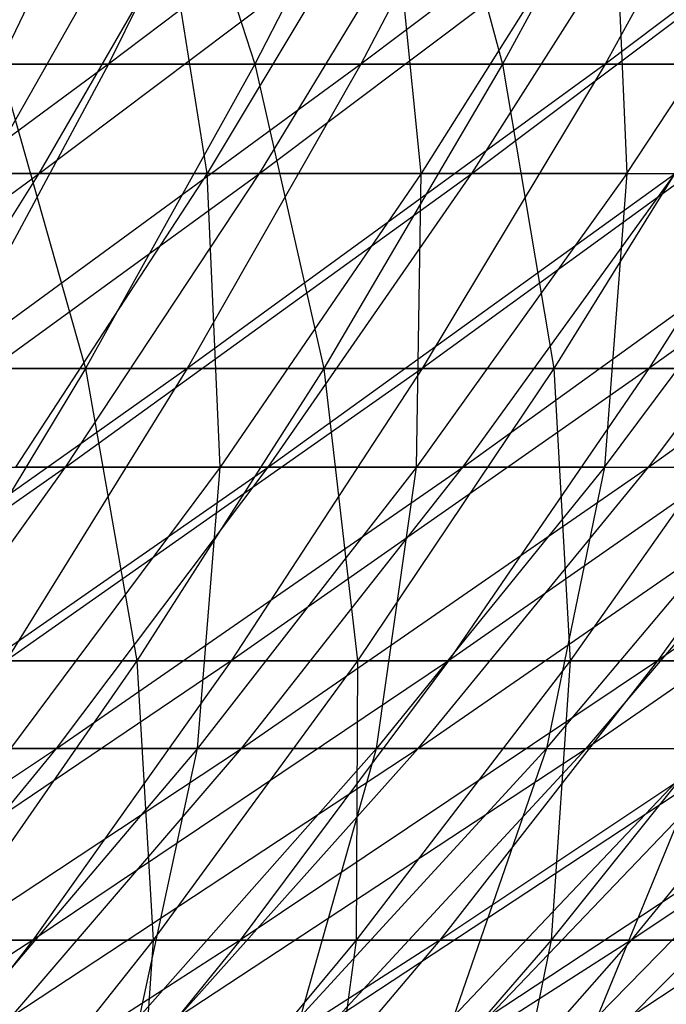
# Model space of a CAD drawing. Extents: x -125 to 125, y -143 to 0.
# Tile 156 of 256: x 25.01 to 28.9, y -128.68 to -122.75. Entities that reach past the tile are written whole.
import ezdxf

# ---------------------------------------------------------------- set-up
doc = ezdxf.new("R2010")
doc.units = 0
doc.header["$LTSCALE"] = 25.4
doc.layers.get('0').update_dxf_attribs({"linetype": 'CONTINUOUS'})

# ---------------------------------------------------------------- blocks, each defined once
blk = doc.blocks.new('NL2500027000_STL_3')
at = {"color": 0}
for p, q in [((25.7988, -121.1187, 38.3663), (24.8825, -123.0214, 37.0036)), ((25.7988, -121.1187, 38.3663), (24.8825, -123.0214, 37.0036)), ((26.4794, -121.1187, -37.8998), (25.5389, -123.0214, -36.5537)), ((26.4794, -121.1187, -37.8998), (25.5389, -123.0214, -36.5537)), ((28.0536, -121.1187, -36.7498), (25.5389, -123.0214, -36.5537)), ((28.0536, -121.1187, -36.7498), (25.5389, -123.0214, -36.5537)), ((25.7988, -121.1187, 38.3663), (26.4203, -123.0214, 35.9217)), ((25.7988, -121.1187, 38.3663), (26.4203, -123.0214, 35.9217)), ((27.3933, -121.1187, 37.2446), (26.4203, -123.0214, 35.9217)), ((27.3933, -121.1187, 37.2446), (26.4203, -123.0214, 35.9217)), ((28.0536, -121.1187, -36.7498), (27.0572, -123.0214, -35.4445)), ((28.0536, -121.1187, -36.7498), (27.0572, -123.0214, -35.4445)), ((29.5779, -121.1187, -35.5345), (27.0572, -123.0214, -35.4445)), ((29.5779, -121.1187, -35.5345), (27.0572, -123.0214, -35.4445)), ((27.3933, -121.1187, 37.2446), (27.9112, -123.0214, 34.776)), ((27.3933, -121.1187, 37.2446), (27.9112, -123.0214, 34.776)), ((28.939, -121.1187, 36.0567), (27.9112, -123.0214, 34.776)), ((28.939, -121.1187, 36.0567), (27.9112, -123.0214, 34.776)), ((29.5779, -121.1187, -35.5345), (28.5273, -123.0214, -34.2724)), ((29.5779, -121.1187, -35.5345), (28.5273, -123.0214, -34.2724)), ((31.0496, -121.1187, -34.256), (28.5273, -123.0214, -34.2724)), ((31.0496, -121.1187, -34.256), (28.5273, -123.0214, -34.2724)), ((25.8415, -121.8387, 32.5473), (24.7945, -123.6793, 31.2286)), ((25.8415, -121.8387, 32.5473), (24.7945, -123.6793, 31.2286)), ((25.1218, -123.6793, -30.9659), (26.1827, -121.8387, -32.2735)), ((25.1218, -123.6793, -30.9659), (26.1827, -121.8387, -32.2735)), ((25.1218, -123.6793, -30.9659), (27.5655, -121.8387, -31.1007)), ((25.1218, -123.6793, -30.9659), (27.5655, -121.8387, -31.1007)), ((26.1331, -123.6793, 30.1173), (25.8415, -121.8387, 32.5473)), ((26.1331, -123.6793, 30.1173), (25.8415, -121.8387, 32.5473)), ((27.2366, -121.8387, 31.3891), (26.1331, -123.6793, 30.1173)), ((27.2366, -121.8387, 31.3891), (26.1331, -123.6793, 30.1173)), ((26.4486, -123.6793, -29.8406), (27.5655, -121.8387, -31.1007)), ((26.4486, -123.6793, -29.8406), (27.5655, -121.8387, -31.1007)), ((26.4486, -123.6793, -29.8406), (28.8959, -121.8387, -29.8687)), ((26.4486, -123.6793, -29.8406), (28.8959, -121.8387, -29.8687)), ((27.4219, -123.6793, 28.9487), (27.2366, -121.8387, 31.3891)), ((27.4219, -123.6793, 28.9487), (27.2366, -121.8387, 31.3891)), ((28.5799, -121.8387, 30.1712), (27.4219, -123.6793, 28.9487)), ((28.5799, -121.8387, 30.1712), (27.4219, -123.6793, 28.9487)), ((27.7251, -123.6793, -28.6585), (28.8959, -121.8387, -29.8687)), ((27.7251, -123.6793, -28.6585), (28.8959, -121.8387, -29.8687)), ((27.7251, -123.6793, -28.6585), (30.1712, -121.8387, -28.5799)), ((27.7251, -123.6793, -28.6585), (30.1712, -121.8387, -28.5799)), ((28.5799, -121.8387, 30.1712), (28.6585, -123.6793, 27.7251)), ((28.5799, -121.8387, 30.1712), (28.6585, -123.6793, 27.7251)), ((28.6585, -123.6793, 27.7251), (29.8687, -121.8387, 28.8959)), ((28.6585, -123.6793, 27.7251), (29.8687, -121.8387, 28.8959)), ((25.5389, -123.0214, -36.5537), (23.0503, -124.8536, -36.1473)), ((25.5389, -123.0214, -36.5537), (23.0503, -124.8536, -36.1473)), ((25.5389, -123.0214, -36.5537), (23.9752, -123.0214, -37.5978)), ((25.5389, -123.0214, -36.5537), (23.9752, -123.0214, -37.5978)), ((25.5389, -123.0214, -36.5537), (24.5536, -124.8536, -35.1434)), ((25.5389, -123.0214, -36.5537), (24.5536, -124.8536, -35.1434)), ((27.0572, -123.0214, -35.4445), (24.5536, -124.8536, -35.1434)), ((27.0572, -123.0214, -35.4445), (24.5536, -124.8536, -35.1434)), ((24.8825, -123.0214, 37.0036), (26.4203, -123.0214, 35.9217)), ((24.8825, -123.0214, 37.0036), (26.4203, -123.0214, 35.9217)), ((24.8825, -123.0214, 37.0036), (25.401, -124.8536, 34.5359)), ((24.8825, -123.0214, 37.0036), (25.401, -124.8536, 34.5359)), ((26.4203, -123.0214, 35.9217), (25.401, -124.8536, 34.5359)), ((26.4203, -123.0214, 35.9217), (25.401, -124.8536, 34.5359)), ((27.0572, -123.0214, -35.4445), (25.5389, -123.0214, -36.5537)), ((27.0572, -123.0214, -35.4445), (25.5389, -123.0214, -36.5537)), ((27.0572, -123.0214, -35.4445), (26.0133, -124.8536, -34.0771)), ((27.0572, -123.0214, -35.4445), (26.0133, -124.8536, -34.0771)), ((28.5273, -123.0214, -34.2724), (26.0133, -124.8536, -34.0771)), ((28.5273, -123.0214, -34.2724), (26.0133, -124.8536, -34.0771)), ((26.4203, -123.0214, 35.9217), (27.9112, -123.0214, 34.776)), ((26.4203, -123.0214, 35.9217), (27.9112, -123.0214, 34.776)), ((26.4203, -123.0214, 35.9217), (26.8344, -124.8536, 33.4344)), ((26.4203, -123.0214, 35.9217), (26.8344, -124.8536, 33.4344)), ((27.9112, -123.0214, 34.776), (26.8344, -124.8536, 33.4344)), ((27.9112, -123.0214, 34.776), (26.8344, -124.8536, 33.4344)), ((28.5273, -123.0214, -34.2724), (27.0572, -123.0214, -35.4445)), ((28.5273, -123.0214, -34.2724), (27.0572, -123.0214, -35.4445)), ((28.5273, -123.0214, -34.2724), (27.4268, -124.8536, -32.9502)), ((28.5273, -123.0214, -34.2724), (27.4268, -124.8536, -32.9502)), ((29.9468, -123.0214, -33.0393), (27.4268, -124.8536, -32.9502)), ((29.9468, -123.0214, -33.0393), (27.4268, -124.8536, -32.9502)), ((27.9112, -123.0214, 34.776), (29.3524, -123.0214, 33.5685)), ((27.9112, -123.0214, 34.776), (29.3524, -123.0214, 33.5685)), ((27.9112, -123.0214, 34.776), (28.22, -124.8536, 32.2734)), ((27.9112, -123.0214, 34.776), (28.22, -124.8536, 32.2734)), ((29.3524, -123.0214, 33.5685), (28.22, -124.8536, 32.2734)), ((29.3524, -123.0214, 33.5685), (28.22, -124.8536, 32.2734)), ((29.9468, -123.0214, -33.0393), (28.5273, -123.0214, -34.2724)), ((29.9468, -123.0214, -33.0393), (28.5273, -123.0214, -34.2724)), ((29.9468, -123.0214, -33.0393), (28.7914, -124.8536, -31.7647)), ((29.9468, -123.0214, -33.0393), (28.7914, -124.8536, -31.7647)), ((31.313, -123.0214, -31.7475), (28.7914, -124.8536, -31.7647)), ((31.313, -123.0214, -31.7475), (28.7914, -124.8536, -31.7647)), ((22.6989, -125.4471, -30.6182), (25.1218, -123.6793, -30.9659)), ((22.6989, -125.4471, -30.6182), (25.1218, -123.6793, -30.9659)), ((23.7472, -123.6793, -32.0322), (25.1218, -123.6793, -30.9659)), ((23.7472, -123.6793, -32.0322), (25.1218, -123.6793, -30.9659)), ((24.0129, -125.4471, -29.599), (25.1218, -123.6793, -30.9659)), ((24.0129, -125.4471, -29.599), (25.1218, -123.6793, -30.9659)), ((24.0129, -125.4471, -29.599), (26.4486, -123.6793, -29.8406)), ((24.0129, -125.4471, -29.599), (26.4486, -123.6793, -29.8406)), ((26.1331, -123.6793, 30.1173), (24.7945, -123.6793, 31.2286)), ((26.1331, -123.6793, 30.1173), (24.7945, -123.6793, 31.2286)), ((26.1331, -123.6793, 30.1173), (24.9795, -125.4471, 28.7879)), ((26.1331, -123.6793, 30.1173), (24.9795, -125.4471, 28.7879)), ((25.1218, -123.6793, -30.9659), (26.4486, -123.6793, -29.8406)), ((25.1218, -123.6793, -30.9659), (26.4486, -123.6793, -29.8406)), ((25.2811, -125.4471, -28.5234), (26.4486, -123.6793, -29.8406)), ((25.2811, -125.4471, -28.5234), (26.4486, -123.6793, -29.8406)), ((25.2811, -125.4471, -28.5234), (27.7251, -123.6793, -28.6585)), ((25.2811, -125.4471, -28.5234), (27.7251, -123.6793, -28.6585)), ((27.4219, -123.6793, 28.9487), (26.1331, -123.6793, 30.1173)), ((27.4219, -123.6793, 28.9487), (26.1331, -123.6793, 30.1173)), ((26.2114, -125.4471, 27.6709), (26.1331, -123.6793, 30.1173)), ((26.2114, -125.4471, 27.6709), (26.1331, -123.6793, 30.1173)), ((27.4219, -123.6793, 28.9487), (26.2114, -125.4471, 27.6709)), ((27.4219, -123.6793, 28.9487), (26.2114, -125.4471, 27.6709)), ((26.4486, -123.6793, -29.8406), (27.7251, -123.6793, -28.6585)), ((26.4486, -123.6793, -29.8406), (27.7251, -123.6793, -28.6585)), ((26.5012, -125.4471, -27.3935), (27.7251, -123.6793, -28.6585)), ((26.5012, -125.4471, -27.3935), (27.7251, -123.6793, -28.6585)), ((26.5012, -125.4471, -27.3935), (28.9487, -123.6793, -27.4219)), ((26.5012, -125.4471, -27.3935), (28.9487, -123.6793, -27.4219)), ((28.6585, -123.6793, 27.7251), (27.3935, -125.4471, 26.5012)), ((27.3935, -125.4471, 26.5012), (27.4219, -123.6793, 28.9487)), ((28.6585, -123.6793, 27.7251), (27.3935, -125.4471, 26.5012)), ((27.3935, -125.4471, 26.5012), (27.4219, -123.6793, 28.9487)), ((28.6585, -123.6793, 27.7251), (27.4219, -123.6793, 28.9487)), ((28.6585, -123.6793, 27.7251), (27.4219, -123.6793, 28.9487)), ((27.6709, -125.4471, -26.2114), (28.9487, -123.6793, -27.4219)), ((27.6709, -125.4471, -26.2114), (28.9487, -123.6793, -27.4219)), ((27.6709, -125.4471, -26.2114), (30.1173, -123.6793, -26.1331)), ((27.6709, -125.4471, -26.2114), (30.1173, -123.6793, -26.1331)), ((27.7251, -123.6793, -28.6585), (28.9487, -123.6793, -27.4219)), ((27.7251, -123.6793, -28.6585), (28.9487, -123.6793, -27.4219)), ((28.6585, -123.6793, 27.7251), (28.5234, -125.4471, 25.2811)), ((28.5234, -125.4471, 25.2811), (29.8406, -123.6793, 26.4486)), ((28.5234, -125.4471, 25.2811), (29.8406, -123.6793, 26.4486)), ((28.6585, -123.6793, 27.7251), (28.5234, -125.4471, 25.2811)), ((28.6585, -123.6793, 27.7251), (29.8406, -123.6793, 26.4486)), ((28.6585, -123.6793, 27.7251), (29.8406, -123.6793, 26.4486)), ((28.7879, -125.4471, -24.9795), (30.1173, -123.6793, -26.1331)), ((28.7879, -125.4471, -24.9795), (30.1173, -123.6793, -26.1331)), ((28.7879, -125.4471, -24.9795), (31.2286, -123.6793, -24.7945)), ((28.7879, -125.4471, -24.9795), (31.2286, -123.6793, -24.7945)), ((26.0133, -124.8536, -34.0771), (23.5252, -126.6122, -33.6715)), ((26.0133, -124.8536, -34.0771), (23.5252, -126.6122, -33.6715)), ((23.9225, -124.8536, 35.576), (25.401, -124.8536, 34.5359)), ((23.9225, -124.8536, 35.576), (25.401, -124.8536, 34.5359)), ((25.401, -124.8536, 34.5359), (24.3372, -126.6122, 33.0894)), ((25.401, -124.8536, 34.5359), (24.3372, -126.6122, 33.0894)), ((26.0133, -124.8536, -34.0771), (24.5536, -124.8536, -35.1434)), ((26.0133, -124.8536, -34.0771), (24.5536, -124.8536, -35.1434)), ((26.0133, -124.8536, -34.0771), (24.9238, -126.6122, -32.6498)), ((26.0133, -124.8536, -34.0771), (24.9238, -126.6122, -32.6498)), ((27.4268, -124.8536, -32.9502), (24.9238, -126.6122, -32.6498)), ((27.4268, -124.8536, -32.9502), (24.9238, -126.6122, -32.6498)), ((25.401, -124.8536, 34.5359), (26.8344, -124.8536, 33.4344)), ((25.401, -124.8536, 34.5359), (26.8344, -124.8536, 33.4344)), ((25.401, -124.8536, 34.5359), (25.7105, -126.6122, 32.034)), ((25.401, -124.8536, 34.5359), (25.7105, -126.6122, 32.034)), ((26.8344, -124.8536, 33.4344), (25.7105, -126.6122, 32.034)), ((26.8344, -124.8536, 33.4344), (25.7105, -126.6122, 32.034)), ((27.4268, -124.8536, -32.9502), (26.0133, -124.8536, -34.0771)), ((27.4268, -124.8536, -32.9502), (26.0133, -124.8536, -34.0771)), ((27.4268, -124.8536, -32.9502), (26.278, -126.6122, -31.5701)), ((27.4268, -124.8536, -32.9502), (26.278, -126.6122, -31.5701)), ((28.7914, -124.8536, -31.7647), (26.278, -126.6122, -31.5701)), ((28.7914, -124.8536, -31.7647), (26.278, -126.6122, -31.5701)), ((26.8344, -124.8536, 33.4344), (28.22, -124.8536, 32.2734)), ((26.8344, -124.8536, 33.4344), (28.22, -124.8536, 32.2734)), ((26.8344, -124.8536, 33.4344), (27.0381, -126.6122, 30.9217)), ((26.8344, -124.8536, 33.4344), (27.0381, -126.6122, 30.9217)), ((28.22, -124.8536, 32.2734), (27.0381, -126.6122, 30.9217)), ((28.22, -124.8536, 32.2734), (27.0381, -126.6122, 30.9217)), ((28.7914, -124.8536, -31.7647), (27.4268, -124.8536, -32.9502)), ((28.7914, -124.8536, -31.7647), (27.4268, -124.8536, -32.9502)), ((28.7914, -124.8536, -31.7647), (27.5856, -126.6122, -30.4343)), ((28.7914, -124.8536, -31.7647), (27.5856, -126.6122, -30.4343)), ((30.1049, -124.8536, -30.5227), (27.5856, -126.6122, -30.4343)), ((30.1049, -124.8536, -30.5227), (27.5856, -126.6122, -30.4343)), ((28.22, -124.8536, 32.2734), (29.5554, -124.8536, 31.055)), ((28.22, -124.8536, 32.2734), (29.5554, -124.8536, 31.055)), ((28.22, -124.8536, 32.2734), (28.3176, -126.6122, 29.7544)), ((28.22, -124.8536, 32.2734), (28.3176, -126.6122, 29.7544)), ((29.5554, -124.8536, 31.055), (28.3176, -126.6122, 29.7544)), ((29.5554, -124.8536, 31.055), (28.3176, -126.6122, 29.7544)), ((30.1049, -124.8536, -30.5227), (28.7914, -124.8536, -31.7647)), ((30.1049, -124.8536, -30.5227), (28.7914, -124.8536, -31.7647)), ((30.1049, -124.8536, -30.5227), (28.844, -126.6122, -29.2443)), ((30.1049, -124.8536, -30.5227), (28.844, -126.6122, -29.2443)), ((31.3649, -124.8536, -29.2264), (28.844, -126.6122, -29.2443)), ((31.3649, -124.8536, -29.2264), (28.844, -126.6122, -29.2443)), ((22.8578, -127.1389, -28.1752), (25.2811, -125.4471, -28.5234)), ((22.8578, -127.1389, -28.1752), (25.2811, -125.4471, -28.5234)), ((24.0129, -125.4471, -29.599), (25.2811, -125.4471, -28.5234)), ((24.0129, -125.4471, -29.599), (25.2811, -125.4471, -28.5234)), ((24.0651, -127.1389, -27.1514), (25.2811, -125.4471, -28.5234)), ((24.0651, -127.1389, -27.1514), (25.2811, -125.4471, -28.5234)), ((24.0651, -127.1389, -27.1514), (26.5012, -125.4471, -27.3935)), ((24.0651, -127.1389, -27.1514), (26.5012, -125.4471, -27.3935)), ((26.2114, -125.4471, 27.6709), (24.9506, -127.1389, 26.3399)), ((26.2114, -125.4471, 27.6709), (24.9506, -127.1389, 26.3399)), ((26.2114, -125.4471, 27.6709), (24.9795, -125.4471, 28.7879)), ((26.2114, -125.4471, 27.6709), (24.9795, -125.4471, 28.7879)), ((25.2265, -127.1389, -26.0758), (26.5012, -125.4471, -27.3935)), ((25.2265, -127.1389, -26.0758), (26.5012, -125.4471, -27.3935)), ((25.2265, -127.1389, -26.0758), (27.6709, -125.4471, -26.2114)), ((25.2265, -127.1389, -26.0758), (27.6709, -125.4471, -26.2114)), ((25.2811, -125.4471, -28.5234), (26.5012, -125.4471, -27.3935)), ((25.2811, -125.4471, -28.5234), (26.5012, -125.4471, -27.3935)), ((27.3935, -125.4471, 26.5012), (26.0758, -127.1389, 25.2265)), ((26.0758, -127.1389, 25.2265), (26.2114, -125.4471, 27.6709)), ((27.3935, -125.4471, 26.5012), (26.0758, -127.1389, 25.2265)), ((26.0758, -127.1389, 25.2265), (26.2114, -125.4471, 27.6709)), ((27.3935, -125.4471, 26.5012), (26.2114, -125.4471, 27.6709)), ((27.3935, -125.4471, 26.5012), (26.2114, -125.4471, 27.6709)), ((26.3399, -127.1389, -24.9506), (27.6709, -125.4471, -26.2114)), ((26.3399, -127.1389, -24.9506), (27.6709, -125.4471, -26.2114)), ((26.3399, -127.1389, -24.9506), (28.7879, -125.4471, -24.9795)), ((26.3399, -127.1389, -24.9506), (28.7879, -125.4471, -24.9795)), ((26.5012, -125.4471, -27.3935), (27.6709, -125.4471, -26.2114)), ((26.5012, -125.4471, -27.3935), (27.6709, -125.4471, -26.2114)), ((28.5234, -125.4471, 25.2811), (27.1514, -127.1389, 24.0651)), ((27.1514, -127.1389, 24.0651), (27.3935, -125.4471, 26.5012)), ((28.5234, -125.4471, 25.2811), (27.1514, -127.1389, 24.0651)), ((27.1514, -127.1389, 24.0651), (27.3935, -125.4471, 26.5012)), ((28.5234, -125.4471, 25.2811), (27.3935, -125.4471, 26.5012)), ((28.5234, -125.4471, 25.2811), (27.3935, -125.4471, 26.5012)), ((27.4032, -127.1389, -23.778), (28.7879, -125.4471, -24.9795)), ((27.4032, -127.1389, -23.778), (28.7879, -125.4471, -24.9795)), ((27.4032, -127.1389, -23.778), (29.8501, -125.4471, -23.7)), ((27.4032, -127.1389, -23.778), (29.8501, -125.4471, -23.7)), ((27.6709, -125.4471, -26.2114), (28.7879, -125.4471, -24.9795)), ((27.6709, -125.4471, -26.2114), (28.7879, -125.4471, -24.9795)), ((28.5234, -125.4471, 25.2811), (28.1752, -127.1389, 22.8578)), ((28.1752, -127.1389, 22.8578), (29.599, -125.4471, 24.0129)), ((28.1752, -127.1389, 22.8578), (29.599, -125.4471, 24.0129)), ((28.5234, -125.4471, 25.2811), (28.1752, -127.1389, 22.8578)), ((28.4143, -127.1389, -22.56), (29.8501, -125.4471, -23.7)), ((28.4143, -127.1389, -22.56), (29.8501, -125.4471, -23.7)), ((28.4143, -127.1389, -22.56), (30.8554, -125.4471, -22.3754)), ((28.4143, -127.1389, -22.56), (30.8554, -125.4471, -22.3754)), ((28.5234, -125.4471, 25.2811), (29.599, -125.4471, 24.0129)), ((28.5234, -125.4471, 25.2811), (29.599, -125.4471, 24.0129)), ((28.7879, -125.4471, -24.9795), (29.8501, -125.4471, -23.7)), ((28.7879, -125.4471, -24.9795), (29.8501, -125.4471, -23.7)), ((26.278, -126.6122, -31.5701), (23.7905, -128.294, -31.1653)), ((26.278, -126.6122, -31.5701), (23.7905, -128.294, -31.1653)), ((24.3372, -126.6122, 33.0894), (25.7105, -126.6122, 32.034)), ((24.3372, -126.6122, 33.0894), (25.7105, -126.6122, 32.034)), ((25.7105, -126.6122, 32.034), (24.5415, -128.294, 30.5775)), ((25.7105, -126.6122, 32.034), (24.5415, -128.294, 30.5775)), ((26.278, -126.6122, -31.5701), (24.9238, -126.6122, -32.6498)), ((26.278, -126.6122, -31.5701), (24.9238, -126.6122, -32.6498)), ((26.278, -126.6122, -31.5701), (25.0832, -128.294, -30.1347)), ((26.278, -126.6122, -31.5701), (25.0832, -128.294, -30.1347)), ((27.5856, -126.6122, -30.4343), (25.0832, -128.294, -30.1347)), ((27.5856, -126.6122, -30.4343), (25.0832, -128.294, -30.1347)), ((25.7105, -126.6122, 32.034), (27.0381, -126.6122, 30.9217)), ((25.7105, -126.6122, 32.034), (27.0381, -126.6122, 30.9217)), ((25.7105, -126.6122, 32.034), (25.8087, -128.294, 29.5157)), ((25.7105, -126.6122, 32.034), (25.8087, -128.294, 29.5157)), ((27.0381, -126.6122, 30.9217), (25.8087, -128.294, 29.5157)), ((27.0381, -126.6122, 30.9217), (25.8087, -128.294, 29.5157)), ((27.5856, -126.6122, -30.4343), (26.278, -126.6122, -31.5701)), ((27.5856, -126.6122, -30.4343), (26.278, -126.6122, -31.5701)), ((27.5856, -126.6122, -30.4343), (26.3313, -128.294, -29.0505)), ((27.5856, -126.6122, -30.4343), (26.3313, -128.294, -29.0505)), ((28.844, -126.6122, -29.2443), (26.3313, -128.294, -29.0505)), ((28.844, -126.6122, -29.2443), (26.3313, -128.294, -29.0505)), ((28.3176, -126.6122, 29.7544), (27.03, -128.294, 28.4015)), ((28.3176, -126.6122, 29.7544), (27.03, -128.294, 28.4015)), ((27.0381, -126.6122, 30.9217), (27.03, -128.294, 28.4015)), ((27.0381, -126.6122, 30.9217), (27.03, -128.294, 28.4015)), ((27.0381, -126.6122, 30.9217), (28.3176, -126.6122, 29.7544)), ((27.0381, -126.6122, 30.9217), (28.3176, -126.6122, 29.7544)), ((28.844, -126.6122, -29.2443), (27.5326, -128.294, -27.9146)), ((28.844, -126.6122, -29.2443), (27.5326, -128.294, -27.9146)), ((30.0512, -126.6122, -28.0023), (27.5326, -128.294, -27.9146)), ((30.0512, -126.6122, -28.0023), (27.5326, -128.294, -27.9146)), ((28.844, -126.6122, -29.2443), (27.5856, -126.6122, -30.4343)), ((28.844, -126.6122, -29.2443), (27.5856, -126.6122, -30.4343)), ((29.5467, -126.6122, 28.5341), (28.2033, -128.294, 27.2367)), ((29.5467, -126.6122, 28.5341), (28.2033, -128.294, 27.2367)), ((28.3176, -126.6122, 29.7544), (28.2033, -128.294, 27.2367)), ((28.3176, -126.6122, 29.7544), (28.2033, -128.294, 27.2367)), ((28.3176, -126.6122, 29.7544), (29.5467, -126.6122, 28.5341)), ((28.3176, -126.6122, 29.7544), (29.5467, -126.6122, 28.5341)), ((30.0512, -126.6122, -28.0023), (28.6849, -128.294, -26.7291)), ((30.0512, -126.6122, -28.0023), (28.6849, -128.294, -26.7291)), ((31.205, -126.6122, -26.7106), (28.6849, -128.294, -26.7291)), ((31.205, -126.6122, -26.7106), (28.6849, -128.294, -26.7291)), ((30.0512, -126.6122, -28.0023), (28.844, -126.6122, -29.2443)), ((30.0512, -126.6122, -28.0023), (28.844, -126.6122, -29.2443)), ((22.8027, -128.7517, -25.7271), (25.2265, -127.1389, -26.0758)), ((22.8027, -128.7517, -25.7271), (25.2265, -127.1389, -26.0758)), ((23.9032, -128.7517, -24.708), (25.2265, -127.1389, -26.0758)), ((23.9032, -128.7517, -24.708), (25.2265, -127.1389, -26.0758)), ((23.9032, -128.7517, -24.708), (26.3399, -127.1389, -24.9506)), ((23.9032, -128.7517, -24.708), (26.3399, -127.1389, -24.9506)), ((24.0651, -127.1389, -27.1514), (25.2265, -127.1389, -26.0758)), ((24.0651, -127.1389, -27.1514), (25.2265, -127.1389, -26.0758)), ((26.0758, -127.1389, 25.2265), (24.708, -128.7517, 23.9032)), ((26.0758, -127.1389, 25.2265), (24.708, -128.7517, 23.9032)), ((26.0758, -127.1389, 25.2265), (24.9506, -127.1389, 26.3399)), ((26.0758, -127.1389, 25.2265), (24.9506, -127.1389, 26.3399)), ((24.9582, -128.7517, -23.6418), (26.3399, -127.1389, -24.9506)), ((24.9582, -128.7517, -23.6418), (26.3399, -127.1389, -24.9506)), ((24.9582, -128.7517, -23.6418), (27.4032, -127.1389, -23.778)), ((24.9582, -128.7517, -23.6418), (27.4032, -127.1389, -23.778)), ((25.2265, -127.1389, -26.0758), (26.3399, -127.1389, -24.9506)), ((25.2265, -127.1389, -26.0758), (26.3399, -127.1389, -24.9506)), ((27.1514, -127.1389, 24.0651), (25.7271, -128.7517, 22.8027)), ((25.7271, -128.7517, 22.8027), (26.0758, -127.1389, 25.2265)), ((27.1514, -127.1389, 24.0651), (25.7271, -128.7517, 22.8027)), ((25.7271, -128.7517, 22.8027), (26.0758, -127.1389, 25.2265)), ((25.9657, -128.7517, -22.5307), (27.4032, -127.1389, -23.778)), ((25.9657, -128.7517, -22.5307), (27.4032, -127.1389, -23.778)), ((25.9657, -128.7517, -22.5307), (28.4143, -127.1389, -22.56)), ((25.9657, -128.7517, -22.5307), (28.4143, -127.1389, -22.56)), ((27.1514, -127.1389, 24.0651), (26.0758, -127.1389, 25.2265)), ((27.1514, -127.1389, 24.0651), (26.0758, -127.1389, 25.2265)), ((26.3399, -127.1389, -24.9506), (27.4032, -127.1389, -23.778)), ((26.3399, -127.1389, -24.9506), (27.4032, -127.1389, -23.778)), ((28.1752, -127.1389, 22.8578), (26.6973, -128.7517, 21.6588)), ((26.6973, -128.7517, 21.6588), (27.1514, -127.1389, 24.0651)), ((28.1752, -127.1389, 22.8578), (26.6973, -128.7517, 21.6588)), ((26.6973, -128.7517, 21.6588), (27.1514, -127.1389, 24.0651)), ((26.9237, -128.7517, -21.3766), (28.4143, -127.1389, -22.56)), ((26.9237, -128.7517, -21.3766), (28.4143, -127.1389, -22.56)), ((26.9237, -128.7517, -21.3766), (29.3713, -127.1389, -21.2991)), ((26.9237, -128.7517, -21.3766), (29.3713, -127.1389, -21.2991)), ((28.1752, -127.1389, 22.8578), (27.1514, -127.1389, 24.0651)), ((28.1752, -127.1389, 22.8578), (27.1514, -127.1389, 24.0651)), ((27.4032, -127.1389, -23.778), (28.4143, -127.1389, -22.56)), ((27.4032, -127.1389, -23.778), (28.4143, -127.1389, -22.56)), ((28.1752, -127.1389, 22.8578), (27.6166, -128.7517, 20.4737)), ((27.6166, -128.7517, 20.4737), (29.1455, -127.1389, 21.6071)), ((27.6166, -128.7517, 20.4737), (29.1455, -127.1389, 21.6071)), ((28.1752, -127.1389, 22.8578), (27.6166, -128.7517, 20.4737)), ((27.8306, -128.7517, -20.1819), (29.3713, -127.1389, -21.2991)), ((27.8306, -128.7517, -20.1819), (29.3713, -127.1389, -21.2991)), ((27.8306, -128.7517, -20.1819), (30.2724, -127.1389, -19.9977)), ((27.8306, -128.7517, -20.1819), (30.2724, -127.1389, -19.9977)), ((28.1752, -127.1389, 22.8578), (29.1455, -127.1389, 21.6071)), ((28.1752, -127.1389, 22.8578), (29.1455, -127.1389, 21.6071)), ((28.4143, -127.1389, -22.56), (29.3713, -127.1389, -21.2991)), ((28.4143, -127.1389, -22.56), (29.3713, -127.1389, -21.2991)), ((28.4834, -128.7517, 19.2496), (30.0602, -127.1389, 20.3152)), ((28.4834, -128.7517, 19.2496), (30.0602, -127.1389, 20.3152)), ((28.4834, -128.7517, 19.2496), (29.1455, -127.1389, 21.6071)), ((28.4834, -128.7517, 19.2496), (29.1455, -127.1389, 21.6071)), ((28.6844, -128.7517, -18.9487), (30.2724, -127.1389, -19.9977)), ((28.6844, -128.7517, -18.9487), (30.2724, -127.1389, -19.9977)), ((28.6844, -128.7517, -18.9487), (31.1159, -127.1389, -18.6582)), ((28.6844, -128.7517, -18.9487), (31.1159, -127.1389, -18.6582)), ((25.0832, -128.294, -30.1347), (22.6156, -129.8962, -29.6261)), ((25.0832, -128.294, -30.1347), (22.6156, -129.8962, -29.6261)), ((25.0832, -128.294, -30.1347), (23.7905, -128.294, -31.1653)), ((25.0832, -128.294, -30.1347), (23.7905, -128.294, -31.1653)), ((25.0832, -128.294, -30.1347), (23.8444, -129.8962, -28.6463)), ((25.0832, -128.294, -30.1347), (23.8444, -129.8962, -28.6463)), ((26.3313, -128.294, -29.0505), (23.8444, -129.8962, -28.6463)), ((26.3313, -128.294, -29.0505), (23.8444, -129.8962, -28.6463)), ((25.8087, -128.294, 29.5157), (24.534, -129.8962, 28.058)), ((25.8087, -128.294, 29.5157), (24.534, -129.8962, 28.058)), ((24.5415, -128.294, 30.5775), (25.8087, -128.294, 29.5157)), ((24.5415, -128.294, 30.5775), (25.8087, -128.294, 29.5157)), ((26.3313, -128.294, -29.0505), (25.0308, -129.8962, -27.6157)), ((26.3313, -128.294, -29.0505), (25.0308, -129.8962, -27.6157)), ((27.5326, -128.294, -27.9146), (25.0308, -129.8962, -27.6157)), ((27.5326, -128.294, -27.9146), (25.0308, -129.8962, -27.6157)), ((26.3313, -128.294, -29.0505), (25.0832, -128.294, -30.1347)), ((26.3313, -128.294, -29.0505), (25.0832, -128.294, -30.1347)), ((27.03, -128.294, 28.4015), (25.695, -129.8962, 26.9988)), ((27.03, -128.294, 28.4015), (25.695, -129.8962, 26.9988)), ((25.8087, -128.294, 29.5157), (25.695, -129.8962, 26.9988)), ((25.8087, -128.294, 29.5157), (25.695, -129.8962, 26.9988)), ((25.8087, -128.294, 29.5157), (27.03, -128.294, 28.4015)), ((25.8087, -128.294, 29.5157), (27.03, -128.294, 28.4015)), ((27.5326, -128.294, -27.9146), (26.1727, -129.8962, -26.5359)), ((27.5326, -128.294, -27.9146), (26.1727, -129.8962, -26.5359)), ((28.6849, -128.294, -26.7291), (26.1727, -129.8962, -26.5359)), ((28.6849, -128.294, -26.7291), (26.1727, -129.8962, -26.5359)), ((27.5326, -128.294, -27.9146), (26.3313, -128.294, -29.0505)), ((27.5326, -128.294, -27.9146), (26.3313, -128.294, -29.0505)), ((28.2033, -128.294, 27.2367), (26.8104, -129.8962, 25.8916)), ((28.2033, -128.294, 27.2367), (26.8104, -129.8962, 25.8916)), ((27.03, -128.294, 28.4015), (26.8104, -129.8962, 25.8916)), ((27.03, -128.294, 28.4015), (26.8104, -129.8962, 25.8916)), ((27.03, -128.294, 28.4015), (28.2033, -128.294, 27.2367)), ((27.03, -128.294, 28.4015), (28.2033, -128.294, 27.2367)), ((28.6849, -128.294, -26.7291), (27.2681, -129.8962, -25.409)), ((28.6849, -128.294, -26.7291), (27.2681, -129.8962, -25.409)), ((28.6849, -128.294, -26.7291), (27.5326, -128.294, -27.9146)), ((28.6849, -128.294, -26.7291), (27.5326, -128.294, -27.9146)), ((28.2033, -128.294, 27.2367), (27.878, -129.8962, 24.7383)), ((28.2033, -128.294, 27.2367), (27.878, -129.8962, 24.7383)), ((28.2033, -128.294, 27.2367), (29.3264, -128.294, 26.0236)), ((28.2033, -128.294, 27.2367), (29.3264, -128.294, 26.0236)), ((29.7862, -128.294, -25.4961), (28.6849, -128.294, -26.7291)), ((29.7862, -128.294, -25.4961), (28.6849, -128.294, -26.7291))]:
    blk.add_line(p, q, dxfattribs=at)

msp = doc.modelspace()

# ---------------------------------------------------------------- block references
at = {"color": 253}
msp.add_blockref('NL2500027000_STL_3', (0, 0), dxfattribs=at)

doc.saveas('drawing.dxf')
